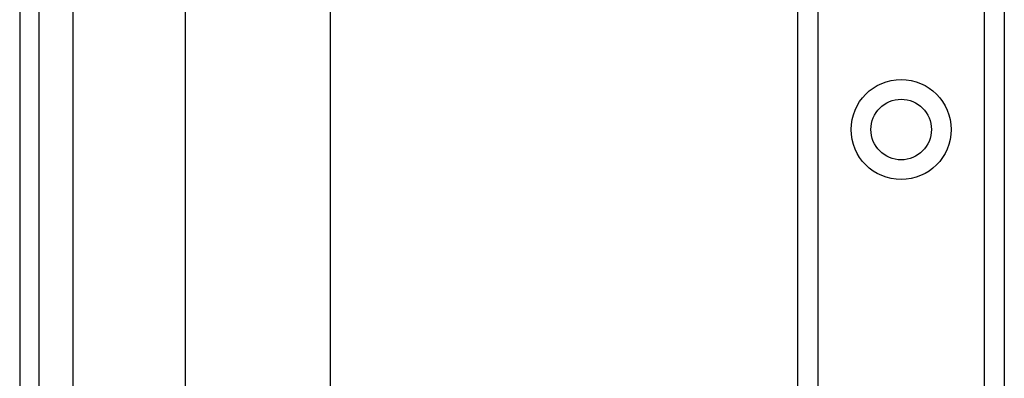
# Model space of a CAD drawing. Header units: inches. Extents: x 3.3 to 95.3, y 5.9 to 50.1.
# Tile 14 of 71: x 3.3 to 6, y 23.2 to 24.1. Entities that reach past the tile are written whole.
import ezdxf

# ---------------------------------------------------------------- set-up
doc = ezdxf.new("R2010")
doc.units = ezdxf.units.IN
doc.header["$MEASUREMENT"] = 0
doc.layers.add('Visible Edges(ANSI)', color=7, linetype='Continuous', lineweight=25)
doc.layers.add('Visible Tangent Edges(ANSI)', color=7, linetype='Continuous', lineweight=25)

msp = doc.modelspace()

# ---------------------------------------------------------------- linework, layer by layer
at = {"layer": 'Visible Edges(ANSI)'}
for p, q in [((3.3481, 38.0257), (3.3481, 18.5147)), ((3.4011, 18.5147), (3.4011, 38.0257)), ((5.4681, 19.5772), (5.4681, 36.9631)), ((6.0301, 36.9631), (6.0301, 19.5772)), ((3.8001, 23.0016), (3.8001, 33.5387)), ((4.1938, 33.5378), (4.1938, 23.0025))]:
    msp.add_line(p, q, dxfattribs=at)
msp.add_circle((5.7491, 23.841), 0.0825, dxfattribs=at)
at = {"layer": 'Visible Tangent Edges(ANSI)'}
for p, q in [((3.4941, 18.5147), (3.4941, 38.0257)), ((5.5219, 36.9631), (5.5219, 19.5772)), ((5.9762, 19.5772), (5.9762, 36.9631))]:
    msp.add_line(p, q, dxfattribs=at)
msp.add_circle((5.7491, 23.841), 0.1363, dxfattribs=at)

doc.saveas('drawing.dxf')
